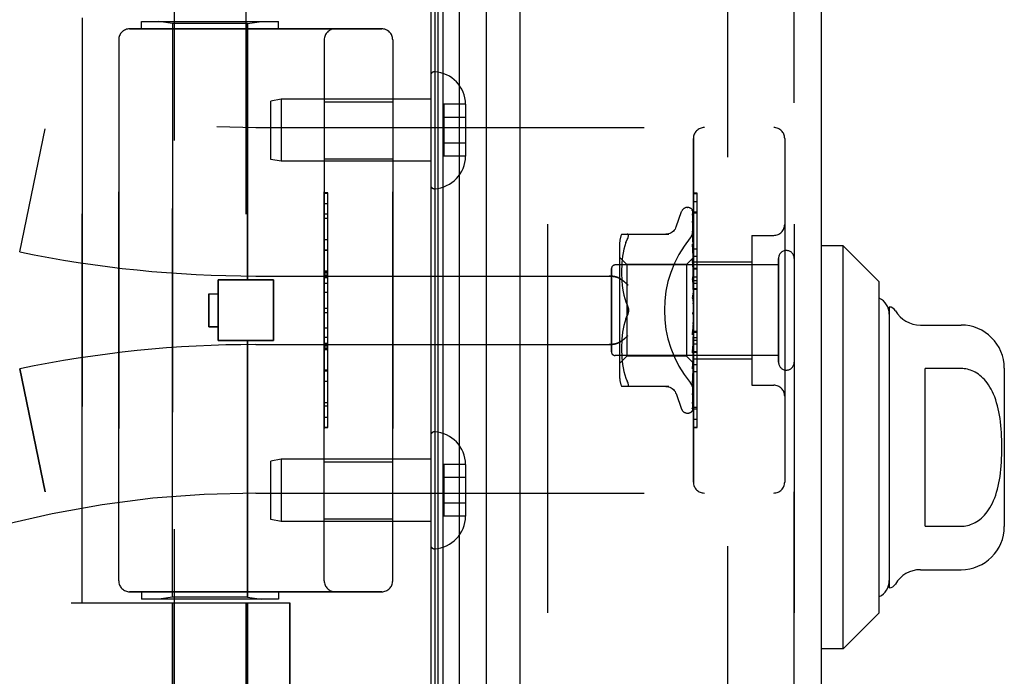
# Model space of a CAD drawing. Header units: inches. Extents: x 0 to 193, y 0 to 125.
# Tile 123 of 256: x 14.91 to 17.6, y 85.29 to 87.09. Entities that reach past the tile are written whole.
import ezdxf

# ---------------------------------------------------------------- set-up
doc = ezdxf.new("R2010")
doc.units = ezdxf.units.IN
doc.header["$LTSCALE"] = 10.635988
doc.header["$MEASUREMENT"] = 0
doc.linetypes.add('HIDDEN', pattern=[0.2, 0.1, -0.1])
doc.layers.get('0').update_dxf_attribs({"linetype": 'CONTINUOUS'})
for name, color, linetype in [('DEFAULT_2', 8, 'HIDDEN'), ('LEFTHAND_DOOR_ASSEMBLY', 7, 'CONTINUOUS'), ('RIGHTHAND_DOOR_ASSEMBLY', 7, 'CONTINUOUS')]:
    doc.layers.add(name, color=color, linetype=linetype)

msp = doc.modelspace()

# ---------------------------------------------------------------- linework, layer by layer
at = {"color": 3, "linetype": 'Continuous'}
msp.add_line((16.0301, 91.0617), (16.0301, 31.2697), dxfattribs=at)
at = {"layer": 'DEFAULT_2', "color": 8, "linetype": 'HIDDEN'}
msp.add_line((16.8427, 89.9001), (16.8427, 32.4312), dxfattribs=at)
at = {"layer": 'LEFTHAND_DOOR_ASSEMBLY', "color": 7, "linetype": 'Continuous'}
for p, q in [((16.0645, 31.5092), (16.0645, 90.8221)), ((16.1079, 90.831), (16.1079, 31.5003)), ((16.042, 31.5184), (16.042, 90.813)), ((16.0508, 31.516), (16.0508, 90.8153)), ((16.183, 31.5287), (16.183, 90.8026)), ((17.1592, 86.4668), (17.1001, 86.4668)), ((17.1592, 85.3645), (17.1592, 86.4668)), ((17.2576, 86.3684), (17.1592, 86.4668)), ((17.2576, 85.4629), (17.2576, 86.3684)), ((17.2852, 86.2995), (17.2852, 85.5318)), ((17.3704, 86.2503), (17.482, 86.2503)), ((17.6001, 86.1322), (17.6001, 85.6991)), ((17.3836, 85.7), (17.3836, 86.1313)), ((17.482, 86.1313), (17.3836, 86.1313)), ((17.3836, 85.7), (17.482, 85.7)), ((17.3704, 85.581), (17.482, 85.581)), ((17.2576, 85.4629), (17.1592, 85.3645)), ((17.1592, 85.3645), (17.1001, 85.3645))]:
    msp.add_line(p, q, dxfattribs=at)
at = {"layer": 'LEFTHAND_DOOR_ASSEMBLY', "color": 3, "linetype": 'Continuous'}
for p, q in [((16.2751, 31.5507), (16.2751, 90.7807)), ((17.1001, 31.5507), (17.1001, 90.7807))]:
    msp.add_line(p, q, dxfattribs=at)
at = {"layer": 'LEFTHAND_DOOR_ASSEMBLY', "color": 8, "linetype": 'HIDDEN'}
for p, q in [((16.3501, 90.7807), (16.3501, 31.5507)), ((17.0251, 31.5507), (17.0251, 90.7807)), ((15.3281, 87.8187), (15.3281, 84.9707)), ((15.5241, 87.6172), (15.5241, 84.9707)), ((15.0761, 85.4907), (15.0761, 87.0907)), ((15.2386, 87.0607), (15.2386, 87.0807)), ((15.2386, 87.0807), (15.6136, 87.0807)), ((15.3231, 87.0754), (15.2856, 87.0807)), ((15.3231, 85.5059), (15.3231, 87.0754)), ((15.5291, 87.0754), (15.3231, 87.0754)), ((15.5291, 87.0754), (15.5666, 87.0807)), ((15.5291, 86.3737), (15.5291, 87.0754)), ((15.6136, 87.0607), (15.6136, 87.0807)), ((15.2061, 87.0607), (15.8961, 87.0607)), ((15.1761, 87.0307), (15.1761, 85.5507)), ((15.7386, 85.5507), (15.7386, 87.0307)), ((15.9261, 87.0307), (15.9261, 85.5507)), ((16.0301, 86.933), (16.0301, 86.6333)), ((15.621, 86.8682), (15.5926, 86.8632)), ((15.5926, 86.7032), (15.5926, 86.8632)), ((15.621, 86.8682), (15.621, 86.6982)), ((16.0301, 86.8682), (15.621, 86.8682)), ((15.7386, 86.8612), (15.9261, 86.8612)), ((16.0656, 86.8542), (16.0656, 86.7121)), ((16.1256, 86.8542), (16.0656, 86.8542)), ((16.1256, 86.8542), (16.1256, 86.8531)), ((16.1256, 86.8531), (16.1256, 86.7132)), ((16.1256, 86.8182), (16.0656, 86.8182)), ((14.9051, 86.4507), (14.9749, 86.7873)), ((15.5511, 86.7907), (16.9691, 86.7907)), ((16.7491, 85.8207), (16.7491, 86.7607)), ((16.9991, 86.7607), (16.9991, 85.8207)), ((16.1256, 86.7482), (16.0656, 86.7482)), ((15.621, 86.6982), (15.5926, 86.7032)), ((16.0301, 86.6982), (15.621, 86.6982)), ((15.7386, 86.7052), (15.9261, 86.7052)), ((16.1256, 86.7121), (16.0656, 86.7121)), ((16.1256, 86.7132), (16.1256, 86.7121)), ((15.7486, 86.6116), (15.7386, 86.6116)), ((15.7386, 86.6114), (15.7486, 86.6114)), ((15.7486, 85.9697), (15.7486, 86.6116)), ((16.7326, 86.5719), (16.7335, 86.5719)), ((16.7491, 86.5884), (16.7591, 86.5884)), ((16.7591, 86.1777), (16.7591, 86.5884)), ((15.7486, 86.5533), (15.7386, 86.5533)), ((15.7386, 86.5431), (15.7486, 86.5431)), ((16.7016, 86.5186), (16.717, 86.5609)), ((16.7465, 86.5623), (16.7483, 86.4334)), ((16.7465, 86.5531), (16.7483, 86.4284)), ((16.7465, 86.5513), (16.7483, 86.4282)), ((16.7491, 86.56), (16.7591, 86.56)), ((16.7464, 86.5348), (16.7465, 86.5343)), ((16.7465, 86.5343), (16.7483, 86.4183)), ((16.7465, 86.5315), (16.7483, 86.418)), ((15.7386, 86.4843), (15.7486, 86.4843)), ((16.5526, 86.499), (16.6818, 86.499)), ((16.5644, 86.4759), (16.568, 86.4844)), ((16.7465, 86.5069), (16.7465, 86.5068)), ((16.7473, 86.5008), (16.7465, 86.5069)), ((16.7465, 86.5068), (16.7483, 86.4035)), ((16.7465, 86.5027), (16.7465, 86.503)), ((16.7465, 86.5029), (16.7483, 86.4032)), ((16.9091, 86.4957), (16.9091, 86.0857)), ((16.9091, 86.4957), (16.9691, 86.4957)), ((16.5471, 86.4702), (16.5471, 86.1111)), ((16.5589, 86.4578), (16.5569, 86.4482)), ((16.5614, 86.4671), (16.5589, 86.4577)), ((16.5644, 86.476), (16.5614, 86.4671)), ((16.7465, 86.4713), (16.7465, 86.4714)), ((16.7465, 86.4714), (16.7483, 86.3847)), ((16.7477, 86.46), (16.7465, 86.4713)), ((16.7465, 86.4667), (16.7483, 86.3843)), ((16.7485, 86.452), (16.7477, 86.46)), ((15.7486, 86.454), (15.7386, 86.454)), ((16.5671, 86.4159), (16.5471, 86.4359)), ((16.5542, 86.4293), (16.5535, 86.4203)), ((16.5554, 86.4387), (16.5542, 86.4293)), ((16.5569, 86.4482), (16.5553, 86.4386)), ((16.7491, 86.4349), (16.7301, 86.4159)), ((16.7465, 86.4293), (16.7465, 86.4295)), ((16.7465, 86.4295), (16.7483, 86.3625)), ((16.7481, 86.4123), (16.7465, 86.4293)), ((16.7483, 86.4334), (16.7484, 86.4335)), ((16.7483, 86.4335), (16.7484, 86.4335)), ((16.7483, 86.4282), (16.7484, 86.4284)), ((16.7483, 86.4284), (16.7484, 86.4283)), ((16.7491, 86.4314), (16.7484, 86.4284)), ((16.7491, 86.4457), (16.7485, 86.452)), ((16.7491, 86.4387), (16.7591, 86.4387)), ((16.9821, 86.1487), (16.9821, 86.4327)), ((16.5251, 86.1767), (16.5251, 86.4047)), ((16.9821, 86.4147), (16.5351, 86.4147)), ((16.5527, 86.4034), (16.5526, 86.395)), ((16.553, 86.4118), (16.5527, 86.4033)), ((16.5535, 86.4204), (16.553, 86.4117)), ((16.5671, 86.4159), (16.5671, 86.2907)), ((16.7301, 86.4159), (16.5671, 86.4159)), ((16.7301, 86.4159), (16.7301, 86.1654)), ((16.7465, 86.4241), (16.7483, 86.362)), ((16.7491, 86.4012), (16.7481, 86.4123)), ((16.7483, 86.418), (16.7484, 86.4183)), ((16.7483, 86.4183), (16.7484, 86.4181)), ((16.7483, 86.4032), (16.7484, 86.4036)), ((16.7483, 86.4035), (16.7484, 86.4033)), ((16.7491, 86.4228), (16.7484, 86.4183)), ((16.7491, 86.4144), (16.7484, 86.4181)), ((16.7491, 86.4095), (16.7484, 86.4036)), ((16.7491, 86.3982), (16.7484, 86.4033)), ((16.7491, 86.4237), (16.9091, 86.4237)), ((15.5511, 86.3844), (16.5187, 86.3844)), ((15.7486, 86.3974), (15.7386, 86.3974)), ((15.7486, 86.3973), (15.7386, 86.3973)), ((15.7386, 86.397), (15.7486, 86.397)), ((16.5526, 86.3952), (16.5527, 86.3866)), ((16.5527, 86.3868), (16.553, 86.378)), ((16.553, 86.3782), (16.5535, 86.3691)), ((16.7465, 86.3823), (16.7465, 86.3825)), ((16.7465, 86.3825), (16.7483, 86.3376)), ((16.7465, 86.3823), (16.7491, 86.3527)), ((16.7465, 86.3765), (16.7483, 86.3371)), ((16.7483, 86.3843), (16.7484, 86.3848)), ((16.7483, 86.3847), (16.7484, 86.3844)), ((16.7491, 86.3918), (16.7484, 86.3848)), ((16.7491, 86.378), (16.7484, 86.3844)), ((16.7491, 86.3826), (16.7591, 86.3826)), ((15.4481, 86.2077), (15.4481, 86.3737)), ((15.4481, 86.3737), (15.6001, 86.3737)), ((15.6001, 86.2077), (15.6001, 86.3737)), ((16.5535, 86.3693), (16.5543, 86.36)), ((16.5543, 86.3602), (16.5554, 86.3507)), ((16.5554, 86.3508), (16.5569, 86.3413)), ((16.7483, 86.3624), (16.7484, 86.3626)), ((16.7483, 86.3625), (16.7484, 86.3622)), ((16.7483, 86.362), (16.7483, 86.3624)), ((16.7491, 86.3706), (16.7484, 86.3626)), ((16.7491, 86.3547), (16.7484, 86.3622)), ((16.7491, 86.3725), (16.7591, 86.3725)), ((16.7491, 86.3653), (16.7591, 86.3653)), ((16.7491, 86.3503), (16.7591, 86.3503)), ((15.4231, 86.3357), (15.4231, 86.2457)), ((15.4231, 86.3357), (15.4481, 86.3357)), ((15.7486, 86.3391), (15.7386, 86.3391)), ((16.5569, 86.3414), (16.5589, 86.3319)), ((16.5588, 86.332), (16.5613, 86.3227)), ((16.5613, 86.3227), (16.5644, 86.3138)), ((16.7465, 86.332), (16.7491, 86.3021)), ((16.7465, 86.3255), (16.7475, 86.3175)), ((16.7483, 86.3371), (16.7484, 86.3378)), ((16.7483, 86.3376), (16.7484, 86.3373)), ((16.7491, 86.3464), (16.7484, 86.3378)), ((16.7491, 86.3291), (16.7484, 86.3373)), ((15.7386, 86.2969), (15.7486, 86.2969)), ((16.5644, 86.3138), (16.568, 86.3052)), ((16.7491, 86.3202), (16.7484, 86.3113)), ((16.5644, 86.2675), (16.568, 86.2761)), ((16.5671, 86.2907), (16.5671, 86.1654)), ((16.7481, 86.2851), (16.7482, 86.2851)), ((16.7482, 86.2852), (16.7483, 86.2852)), ((16.7483, 86.2853), (16.7485, 86.2854)), ((16.7483, 86.2852), (16.7483, 86.2853)), ((16.7491, 86.2929), (16.7484, 86.2841)), ((16.7491, 86.2747), (16.7484, 86.2836)), ((16.7491, 86.2871), (16.7489, 86.2867)), ((15.4231, 86.2457), (15.4481, 86.2457)), ((16.5569, 86.24), (16.5554, 86.2305)), ((16.5589, 86.2494), (16.5569, 86.2399)), ((16.5613, 86.2586), (16.5588, 86.2493)), ((16.7484, 86.2575), (16.7465, 86.2299)), ((16.7484, 86.2569), (16.7465, 86.2237)), ((16.7465, 86.2239), (16.7491, 86.2537)), ((16.7491, 86.2656), (16.7484, 86.2571)), ((16.7484, 86.2575), (16.7484, 86.2566)), ((16.7484, 86.2569), (16.7484, 86.2571)), ((16.7491, 86.2478), (16.7484, 86.2566)), ((15.7386, 86.2168), (15.7486, 86.2168)), ((16.5543, 86.2213), (16.5535, 86.212)), ((16.5554, 86.2306), (16.5543, 86.2211)), ((16.7483, 86.2315), (16.7465, 86.1805)), ((16.7483, 86.231), (16.7465, 86.1747)), ((16.7465, 86.2237), (16.7465, 86.2239)), ((16.7483, 86.2315), (16.7484, 86.2308)), ((16.7483, 86.231), (16.7484, 86.2313)), ((16.7491, 86.2392), (16.7484, 86.2313)), ((16.7491, 86.2225), (16.7484, 86.2308)), ((16.7491, 86.2146), (16.7484, 86.2076)), ((16.7491, 86.234), (16.7591, 86.234)), ((15.4481, 86.2077), (15.6001, 86.2077)), ((15.5291, 85.5059), (15.5291, 86.2077)), ((15.5511, 86.1969), (16.5187, 86.1969)), ((15.7386, 86.2012), (15.7486, 86.2012)), ((15.7386, 86.1936), (15.7486, 86.1936)), ((15.7386, 86.1882), (15.7486, 86.1882)), ((16.5527, 86.1947), (16.5526, 86.1861)), ((16.5526, 86.1863), (16.5527, 86.1779)), ((16.553, 86.2033), (16.5527, 86.1945)), ((16.5535, 86.2122), (16.553, 86.2031)), ((16.7483, 86.2078), (16.7465, 86.1352)), ((16.7483, 86.2073), (16.7465, 86.1301)), ((16.7483, 86.1871), (16.7465, 86.0956)), ((16.7483, 86.1867), (16.7465, 86.0913)), ((16.7473, 86.1833), (16.7491, 86.2039)), ((16.7483, 86.2078), (16.7484, 86.2072)), ((16.7483, 86.2073), (16.7484, 86.2076)), ((16.7483, 86.1871), (16.7484, 86.1866)), ((16.7483, 86.1867), (16.7484, 86.187)), ((16.7491, 86.1997), (16.7484, 86.2072)), ((16.7491, 86.1928), (16.7484, 86.187)), ((16.7491, 86.1801), (16.7484, 86.1866)), ((15.7386, 86.1834), (15.7486, 86.1834)), ((16.9821, 86.1667), (16.5351, 86.1667)), ((16.5671, 86.1654), (16.5471, 86.1454)), ((16.5527, 86.178), (16.553, 86.1695)), ((16.553, 86.1696), (16.5535, 86.1609)), ((16.5535, 86.161), (16.5542, 86.152)), ((16.7301, 86.1654), (16.5671, 86.1654)), ((16.7484, 86.1472), (16.7301, 86.1654)), ((16.7465, 86.175), (16.7473, 86.1833)), ((16.7465, 86.1747), (16.7465, 86.175)), ((16.7483, 86.1701), (16.7465, 86.0631)), ((16.7483, 86.1698), (16.7465, 86.0597)), ((16.7483, 86.1698), (16.7484, 86.1701)), ((16.7483, 86.1701), (16.7484, 86.1698)), ((16.7491, 86.1745), (16.7484, 86.1701)), ((16.7491, 86.1646), (16.7484, 86.1698)), ((16.7491, 86.1604), (16.7484, 86.1575)), ((16.7491, 86.1777), (16.7591, 86.1777)), ((16.7591, 86.1773), (16.7491, 86.1773)), ((16.7491, 86.1757), (16.7591, 86.1757)), ((16.7591, 85.97), (16.7591, 86.1773)), ((16.5542, 86.152), (16.5554, 86.1426)), ((16.5553, 86.1427), (16.5569, 86.1331)), ((16.5569, 86.1331), (16.5589, 86.1235)), ((16.7483, 86.1576), (16.7465, 86.0388)), ((16.7483, 86.1574), (16.7465, 86.0365)), ((16.7483, 86.1498), (16.7465, 86.0224)), ((16.7481, 86.1465), (16.7491, 86.1573)), ((16.7483, 86.1576), (16.7484, 86.1573)), ((16.7483, 86.1574), (16.7484, 86.1575)), ((16.7483, 86.1497), (16.7484, 86.1498)), ((16.7483, 86.1498), (16.7484, 86.1497)), ((16.7491, 86.1464), (16.7483, 86.1472)), ((16.7483, 86.1472), (16.7484, 86.1472)), ((16.7491, 86.1536), (16.7484, 86.1573)), ((16.7491, 86.1577), (16.9091, 86.1577)), ((14.9051, 86.1306), (14.9749, 85.794)), ((15.7386, 86.125), (15.7486, 86.125)), ((16.5589, 86.1236), (16.5614, 86.1142)), ((16.5614, 86.1142), (16.5644, 86.1053)), ((16.5644, 86.1054), (16.568, 86.0969)), ((16.7465, 86.1301), (16.7465, 86.1303)), ((16.7477, 86.1018), (16.7485, 86.1094)), ((16.7485, 86.1094), (16.7491, 86.1154)), ((16.7591, 86.1222), (16.7491, 86.1222)), ((16.6818, 86.0823), (16.5526, 86.0823)), ((16.5693, 86.0825), (16.568, 86.0823)), ((16.7465, 86.0913), (16.7465, 86.0913)), ((16.9091, 86.0857), (16.9691, 86.0857)), ((16.7016, 86.0627), (16.717, 86.0204)), ((16.7465, 86.0594), (16.7472, 86.0649)), ((16.7465, 86.0631), (16.7465, 86.0629)), ((16.7465, 86.0597), (16.7465, 86.0596)), ((16.7465, 86.0596), (16.7465, 86.0594)), ((16.7465, 86.0365), (16.7464, 86.0357)), ((16.7491, 86.0253), (16.7591, 86.0253)), ((15.7386, 85.9987), (15.7486, 85.9987)), ((16.7326, 86.0094), (16.7335, 86.0094)), ((16.7448, 86.0139), (16.7449, 86.014)), ((16.7491, 85.9709), (16.7591, 85.9709)), ((15.7386, 85.9697), (15.7486, 85.9697)), ((16.0301, 85.948), (16.0301, 85.6483)), ((16.7491, 85.97), (16.7591, 85.97)), ((15.621, 85.8832), (15.5926, 85.8782)), ((15.5926, 85.7182), (15.5926, 85.8782)), ((15.621, 85.8832), (15.621, 85.7132)), ((16.0301, 85.8832), (15.621, 85.8832)), ((15.7386, 85.8762), (15.9261, 85.8762)), ((16.0656, 85.8692), (16.0656, 85.7271)), ((16.1256, 85.8692), (16.0656, 85.8692)), ((16.1256, 85.8692), (16.1256, 85.8681)), ((16.1256, 85.8681), (16.1256, 85.7282)), ((16.1256, 85.8332), (16.0656, 85.8332)), ((15.5511, 85.7907), (16.9691, 85.7907)), ((16.1256, 85.7632), (16.0656, 85.7632)), ((16.1256, 85.7282), (16.1256, 85.7271)), ((15.621, 85.7132), (15.5926, 85.7182)), ((16.0301, 85.7132), (15.621, 85.7132)), ((15.7386, 85.7202), (15.9261, 85.7202)), ((16.1256, 85.7271), (16.0656, 85.7271)), ((15.8961, 85.5207), (15.2061, 85.5207)), ((15.2386, 85.5207), (15.2386, 85.5007)), ((15.6136, 85.5207), (15.6136, 85.5007)), ((15.0461, 85.4907), (15.6449, 85.4907)), ((15.6136, 85.5007), (15.2386, 85.5007)), ((15.3231, 85.5059), (15.2856, 85.5007)), ((15.5291, 85.5059), (15.3231, 85.5059)), ((15.3231, 85.4907), (15.3231, 84.9447)), ((15.5291, 85.5059), (15.5666, 85.5007)), ((15.5291, 85.4907), (15.5291, 84.9447)), ((15.6449, 85.4907), (15.6449, 84.9694))]:
    msp.add_line(p, q, dxfattribs=at)
for points in [[(16.7457, 86.5645), (16.7457, 86.5645), (16.7457, 86.5646), (16.7457, 86.5646), (16.7458, 86.5644), (16.7459, 86.5641), (16.7461, 86.5638), (16.7463, 86.5633), (16.7464, 86.5627), (16.7465, 86.5621), (16.7465, 86.5617)], [(16.7491, 86.5584), (16.749, 86.5586), (16.7488, 86.5593), (16.7485, 86.56), (16.7482, 86.5606), (16.7479, 86.5612), (16.7476, 86.5617), (16.7473, 86.5622), (16.747, 86.5627), (16.7467, 86.5631), (16.7464, 86.5635), (16.7462, 86.5639), (16.7457, 86.5645)], [(16.7491, 86.5552), (16.7487, 86.5568), (16.7483, 86.5585), (16.7478, 86.56), (16.7474, 86.5615), (16.7468, 86.5628), (16.7462, 86.5641), (16.7458, 86.565)], [(16.7458, 86.565), (16.746, 86.5647), (16.7462, 86.5642), (16.7463, 86.5636), (16.7464, 86.5629), (16.7465, 86.5623)], [(16.7464, 86.5525), (16.7463, 86.5525), (16.7463, 86.5527), (16.7462, 86.5527), (16.7463, 86.5526), (16.7463, 86.5524), (16.7464, 86.552), (16.7465, 86.5515), (16.7465, 86.5513)], [(16.7491, 86.5403), (16.7488, 86.542), (16.7485, 86.5443), (16.748, 86.5465), (16.7476, 86.5487), (16.7471, 86.5508), (16.7467, 86.5528), (16.7463, 86.5542)], [(16.7463, 86.5542), (16.7464, 86.554), (16.7465, 86.5535), (16.7465, 86.5531)], [(16.7466, 86.552), (16.7464, 86.5523), (16.7464, 86.5525)], [(16.7491, 86.5467), (16.749, 86.547), (16.7488, 86.5476), (16.7485, 86.5483), (16.7482, 86.5489), (16.7479, 86.5495), (16.7477, 86.5501), (16.7474, 86.5506), (16.7471, 86.5511), (16.7466, 86.552)], [(16.7491, 86.5609), (16.7488, 86.5618), (16.7484, 86.5627), (16.7483, 86.5628)], [(16.7014, 86.5182), (16.7006, 86.5163), (16.6989, 86.513), (16.6968, 86.51), (16.6943, 86.5072), (16.6914, 86.5048), (16.6883, 86.5027), (16.6849, 86.5011), (16.6813, 86.4999), (16.6777, 86.4992), (16.674, 86.499)], [(16.7403, 86.4886), (16.7408, 86.4892), (16.7413, 86.4898), (16.7417, 86.4904), (16.7422, 86.4911), (16.7426, 86.4917), (16.7431, 86.4924), (16.7435, 86.493), (16.7439, 86.4937), (16.7443, 86.4944), (16.7447, 86.4952), (16.7451, 86.4959), (16.7454, 86.4966), (16.7458, 86.4974), (16.7461, 86.4981), (16.7464, 86.4989), (16.7467, 86.4996), (16.747, 86.5004), (16.7473, 86.5012), (16.7475, 86.502), (16.7478, 86.5028), (16.748, 86.5035), (16.7482, 86.5043), (16.7484, 86.5051), (16.7485, 86.5059), (16.7487, 86.5067), (16.7488, 86.5075), (16.7489, 86.5082), (16.749, 86.509), (16.749, 86.5098), (16.7491, 86.5105), (16.7491, 86.5113), (16.7491, 86.512)], [(16.7491, 86.5165), (16.7489, 86.5184), (16.7485, 86.5213), (16.7481, 86.5243), (16.7477, 86.5271), (16.7472, 86.53), (16.7468, 86.5328), (16.7464, 86.5348)], [(16.7465, 86.5318), (16.7465, 86.5319), (16.7464, 86.532), (16.7464, 86.5319), (16.7465, 86.5317), (16.7465, 86.5315)], [(16.7471, 86.5305), (16.7468, 86.531), (16.7466, 86.5314), (16.7465, 86.5317), (16.7465, 86.5318)], [(16.7491, 86.5258), (16.7489, 86.5263), (16.7486, 86.5272), (16.7483, 86.5279), (16.748, 86.5287), (16.7476, 86.5293), (16.7471, 86.5305)], [(16.568, 86.4844), (16.5693, 86.4872), (16.5703, 86.4896), (16.571, 86.4917), (16.5713, 86.4935), (16.5715, 86.4951), (16.5713, 86.4964), (16.571, 86.4975), (16.5703, 86.4983), (16.5693, 86.4988), (16.568, 86.499)], [(16.7491, 86.4965), (16.7489, 86.4972), (16.7485, 86.498), (16.7482, 86.4989), (16.7478, 86.4996), (16.7475, 86.5003), (16.7472, 86.501), (16.7469, 86.5016), (16.7467, 86.5021), (16.7466, 86.5026), (16.7465, 86.5027)], [(16.7491, 86.4846), (16.7489, 86.4867), (16.7485, 86.4902), (16.7481, 86.4937), (16.7473, 86.5008)], [(16.7476, 86.4633), (16.7473, 86.464), (16.7471, 86.4646), (16.7468, 86.4652), (16.7467, 86.4657), (16.7466, 86.4662), (16.7465, 86.4665), (16.7465, 86.4667)], [(16.7491, 86.4598), (16.749, 86.4603), (16.7486, 86.4611), (16.7483, 86.4618), (16.7476, 86.4633)], [(16.7491, 86.4345), (16.7489, 86.4342), (16.7486, 86.434), (16.7485, 86.4337), (16.7484, 86.4336), (16.7483, 86.4335), (16.7483, 86.4335)], [(16.7491, 86.4339), (16.7489, 86.4337), (16.7486, 86.4335), (16.7485, 86.4334), (16.7484, 86.4334), (16.7483, 86.4334), (16.7483, 86.4334)], [(16.7491, 86.43), (16.7489, 86.4296), (16.7486, 86.4292), (16.7485, 86.4289), (16.7484, 86.4286), (16.7483, 86.4284), (16.7483, 86.4284)], [(16.7491, 86.4348), (16.7489, 86.4345), (16.7487, 86.4342), (16.7486, 86.4339), (16.7484, 86.4335)], [(16.7491, 86.4331), (16.7489, 86.4332), (16.7487, 86.4333), (16.7486, 86.4334), (16.7484, 86.4335)], [(16.7484, 86.4187), (16.7477, 86.4202), (16.7474, 86.4209), (16.7471, 86.4216), (16.7468, 86.4223), (16.7467, 86.4229), (16.7465, 86.4235), (16.7465, 86.4239), (16.7465, 86.4241)], [(16.7491, 86.4281), (16.7489, 86.428), (16.7486, 86.428), (16.7485, 86.428), (16.7484, 86.4281), (16.7483, 86.4282)], [(16.7491, 86.4204), (16.7489, 86.4199), (16.7486, 86.4194), (16.7485, 86.419), (16.7484, 86.4186), (16.7483, 86.4183), (16.7483, 86.4183)], [(16.7491, 86.4173), (16.7489, 86.4173), (16.7486, 86.4174), (16.7485, 86.4176), (16.7484, 86.4178), (16.7483, 86.418)], [(16.7491, 86.4061), (16.7489, 86.4055), (16.7486, 86.405), (16.7485, 86.4045), (16.7484, 86.404), (16.7483, 86.4036), (16.7483, 86.4035)], [(16.7491, 86.4019), (16.7489, 86.4021), (16.7486, 86.4023), (16.7485, 86.4025), (16.7484, 86.4029), (16.7483, 86.4032)], [(16.7491, 86.4262), (16.7489, 86.4268), (16.7487, 86.4273), (16.7486, 86.4278), (16.7484, 86.4283)], [(16.7491, 86.4171), (16.7488, 86.418), (16.7484, 86.4187)], [(16.5187, 86.3844), (16.52, 86.3844), (16.5213, 86.3844), (16.5225, 86.3843), (16.5238, 86.3842), (16.525, 86.3841), (16.5263, 86.384), (16.5275, 86.3839), (16.5287, 86.3837), (16.5299, 86.3835), (16.531, 86.3834), (16.5322, 86.3831), (16.5333, 86.3829), (16.5344, 86.3827), (16.5354, 86.3824), (16.5364, 86.3822), (16.5374, 86.3819), (16.5384, 86.3816), (16.5394, 86.3813), (16.5403, 86.381), (16.5412, 86.3806), (16.5421, 86.3803), (16.5429, 86.38), (16.5437, 86.3796), (16.5445, 86.3793), (16.5453, 86.3789), (16.546, 86.3785), (16.5467, 86.3782), (16.5474, 86.3778), (16.5481, 86.3774), (16.5487, 86.377)], [(16.5699, 86.3594), (16.5694, 86.36), (16.5689, 86.3605), (16.5684, 86.3611), (16.5678, 86.3617), (16.5672, 86.3622), (16.5667, 86.3628), (16.5661, 86.3634), (16.5655, 86.3639), (16.5649, 86.3645), (16.5643, 86.3651), (16.5637, 86.3656), (16.5631, 86.3662), (16.5625, 86.3667), (16.5618, 86.3673), (16.5612, 86.3679), (16.5605, 86.3684), (16.5599, 86.3689), (16.5592, 86.3695), (16.5586, 86.37), (16.5579, 86.3705), (16.5572, 86.371), (16.5566, 86.3716), (16.5559, 86.3721), (16.5553, 86.3726), (16.5546, 86.373), (16.5539, 86.3735), (16.5533, 86.374), (16.5526, 86.3744), (16.5519, 86.3749), (16.5513, 86.3753), (16.5506, 86.3758), (16.55, 86.3762), (16.5493, 86.3766), (16.5487, 86.377)], [(16.7491, 86.37), (16.749, 86.3702), (16.7487, 86.3708), (16.7484, 86.3714), (16.7481, 86.372), (16.7478, 86.3726), (16.7475, 86.3732), (16.7472, 86.3739), (16.7469, 86.3746), (16.7467, 86.3753), (16.7466, 86.376), (16.7465, 86.3766)], [(16.7491, 86.3876), (16.7489, 86.387), (16.7486, 86.3864), (16.7485, 86.3859), (16.7484, 86.3854), (16.7483, 86.3849), (16.7483, 86.3847)], [(16.7491, 86.3826), (16.7489, 86.3828), (16.7486, 86.3831), (16.7485, 86.3835), (16.7484, 86.3839), (16.7483, 86.3843)], [(16.7491, 86.3656), (16.7489, 86.365), (16.7486, 86.3644), (16.7485, 86.3638), (16.7484, 86.3632), (16.7483, 86.3627), (16.7483, 86.3625)], [(16.7491, 86.3599), (16.7489, 86.3602), (16.7487, 86.3606), (16.7485, 86.361), (16.7484, 86.3614), (16.7484, 86.3619), (16.7483, 86.362)], [(16.7491, 86.3202), (16.749, 86.3204), (16.7488, 86.3208), (16.7485, 86.3211), (16.7483, 86.3215), (16.748, 86.3219), (16.7478, 86.3223), (16.7475, 86.3228), (16.7472, 86.3233), (16.747, 86.3239), (16.7467, 86.3245), (16.7466, 86.3252), (16.7465, 86.3256)], [(16.7491, 86.341), (16.7489, 86.3404), (16.7486, 86.3397), (16.7485, 86.3391), (16.7484, 86.3385), (16.7483, 86.3379), (16.7483, 86.3376)], [(16.7491, 86.3347), (16.7489, 86.3351), (16.7486, 86.3356), (16.7485, 86.3361), (16.7484, 86.3367), (16.7483, 86.3371)], [(16.5715, 86.2907), (16.5714, 86.293), (16.5711, 86.2955), (16.5706, 86.298), (16.5699, 86.3004), (16.5691, 86.3029), (16.568, 86.3052)], [(16.568, 86.3052), (16.5686, 86.304), (16.5692, 86.3027), (16.5697, 86.3013), (16.5701, 86.2998)], [(16.5705, 86.2983), (16.5709, 86.2968), (16.5711, 86.2952), (16.5713, 86.2937), (16.5714, 86.2921), (16.5715, 86.2907)], [(16.7475, 86.3175), (16.7481, 86.3123), (16.7484, 86.3101)], [(16.7491, 86.3145), (16.7489, 86.3139), (16.7486, 86.3133), (16.7485, 86.3127), (16.7484, 86.312), (16.7483, 86.3114), (16.7484, 86.3108)], [(16.7484, 86.3101), (16.7483, 86.3107), (16.7484, 86.3113)], [(16.7491, 86.3079), (16.7489, 86.3084), (16.7486, 86.3089), (16.7485, 86.3095), (16.7484, 86.3101)], [(16.568, 86.2761), (16.5644, 86.2675), (16.5613, 86.2586)], [(16.568, 86.2761), (16.5691, 86.2784), (16.5699, 86.2809), (16.5706, 86.2834), (16.5711, 86.2858), (16.5714, 86.2883), (16.5715, 86.2907)], [(16.57, 86.2811), (16.5694, 86.2793), (16.5688, 86.2777), (16.568, 86.2761)], [(16.5715, 86.2907), (16.5714, 86.2887), (16.5712, 86.2868), (16.5709, 86.2849), (16.5705, 86.283)], [(16.7476, 86.2844), (16.7474, 86.284), (16.7472, 86.2836), (16.7469, 86.2832), (16.7468, 86.2826), (16.7466, 86.2821), (16.7465, 86.2815), (16.7465, 86.2809), (16.7465, 86.2803)], [(16.7489, 86.2867), (16.7487, 86.2863), (16.7485, 86.2859), (16.7483, 86.2855), (16.748, 86.2851), (16.7478, 86.2847), (16.7476, 86.2844)], [(16.7484, 86.2853), (16.7483, 86.2853), (16.7483, 86.2852), (16.7481, 86.2851), (16.748, 86.2849), (16.7478, 86.2847), (16.7476, 86.2844)], [(16.7476, 86.2844), (16.7476, 86.2844), (16.7477, 86.2846), (16.7478, 86.2847), (16.7479, 86.2848)], [(16.7479, 86.2848), (16.748, 86.2849), (16.7481, 86.285)], [(16.7489, 86.2867), (16.7489, 86.2866), (16.7486, 86.286), (16.7485, 86.2854), (16.7484, 86.2848), (16.7483, 86.2842), (16.7484, 86.2836)], [(16.7491, 86.2805), (16.7489, 86.281), (16.7486, 86.2816), (16.7485, 86.2822), (16.7484, 86.2829), (16.7483, 86.2835), (16.7484, 86.2841)], [(16.7485, 86.2854), (16.7485, 86.2855), (16.7486, 86.2856), (16.7487, 86.2857), (16.7488, 86.2858), (16.7489, 86.286), (16.749, 86.2862), (16.7491, 86.2863)], [(16.7491, 86.2534), (16.7489, 86.254), (16.7486, 86.2546), (16.7485, 86.2553), (16.7484, 86.2559), (16.7483, 86.2565), (16.7484, 86.2569)], [(16.7491, 86.2599), (16.7489, 86.2594), (16.7486, 86.2589), (16.7485, 86.2583), (16.7484, 86.2578), (16.7484, 86.2575)], [(16.5487, 86.2043), (16.5493, 86.2047), (16.55, 86.2051), (16.5506, 86.2055), (16.5513, 86.206), (16.5519, 86.2064), (16.5526, 86.2069), (16.5533, 86.2073), (16.5539, 86.2078), (16.5546, 86.2083), (16.5553, 86.2087), (16.5559, 86.2092), (16.5566, 86.2097), (16.5572, 86.2103), (16.5579, 86.2108), (16.5586, 86.2113), (16.5592, 86.2118), (16.5599, 86.2124), (16.5605, 86.2129), (16.5612, 86.2135), (16.5618, 86.214), (16.5625, 86.2146), (16.5631, 86.2151), (16.5637, 86.2157), (16.5643, 86.2162), (16.5649, 86.2168), (16.5655, 86.2174), (16.5661, 86.2179), (16.5667, 86.2185), (16.5672, 86.2191), (16.5678, 86.2196), (16.5684, 86.2202), (16.5689, 86.2208), (16.5694, 86.2213), (16.5699, 86.2219)], [(16.7465, 86.2298), (16.7465, 86.23), (16.7466, 86.2306), (16.7468, 86.2313), (16.747, 86.2319), (16.7472, 86.2326), (16.7475, 86.2332), (16.7478, 86.2337), (16.7481, 86.2342), (16.7487, 86.2352)], [(16.7491, 86.2338), (16.7489, 86.2334), (16.7486, 86.2329), (16.7485, 86.2324), (16.7484, 86.2319), (16.7483, 86.2315)], [(16.7491, 86.2277), (16.7489, 86.2283), (16.7486, 86.2289), (16.7485, 86.2296), (16.7484, 86.2302), (16.7483, 86.2307), (16.7483, 86.231)], [(16.7487, 86.2352), (16.749, 86.2357), (16.7491, 86.236)], [(16.5487, 86.2043), (16.5481, 86.2039), (16.5474, 86.2035), (16.5467, 86.2031), (16.546, 86.2028), (16.5453, 86.2024), (16.5445, 86.202), (16.5437, 86.2017), (16.5429, 86.2013), (16.5421, 86.201), (16.5412, 86.2007), (16.5403, 86.2003), (16.5394, 86.2), (16.5384, 86.1997), (16.5374, 86.1994), (16.5364, 86.1991), (16.5354, 86.1989), (16.5344, 86.1986), (16.5333, 86.1984), (16.5322, 86.1982), (16.531, 86.1979), (16.5299, 86.1978), (16.5287, 86.1976), (16.5275, 86.1974), (16.5263, 86.1973), (16.525, 86.1972), (16.5238, 86.1971), (16.5225, 86.197), (16.5213, 86.1969), (16.52, 86.1969), (16.5187, 86.1969)], [(16.7478, 86.1846), (16.7485, 86.186), (16.7488, 86.1866), (16.7491, 86.1873)], [(16.7491, 86.2097), (16.7489, 86.2094), (16.7486, 86.2091), (16.7485, 86.2086), (16.7484, 86.2082), (16.7483, 86.2078)], [(16.7491, 86.2043), (16.7489, 86.2049), (16.7486, 86.2055), (16.7485, 86.2061), (16.7484, 86.2066), (16.7483, 86.2071), (16.7483, 86.2073)], [(16.7491, 86.1886), (16.7489, 86.1884), (16.7486, 86.1881), (16.7485, 86.1878), (16.7484, 86.1875), (16.7483, 86.1871)], [(16.7491, 86.184), (16.7489, 86.1846), (16.7486, 86.1851), (16.7485, 86.1856), (16.7484, 86.1861), (16.7483, 86.1866), (16.7483, 86.1867)], [(16.7465, 86.1805), (16.7465, 86.1806), (16.7466, 86.1811), (16.7467, 86.1818), (16.7469, 86.1825), (16.7472, 86.1832), (16.7475, 86.1839), (16.7478, 86.1846)], [(16.7491, 86.1711), (16.7489, 86.1711), (16.7486, 86.1709), (16.7485, 86.1707), (16.7484, 86.1705), (16.7483, 86.1701)], [(16.7491, 86.1675), (16.7489, 86.1681), (16.7486, 86.1685), (16.7485, 86.169), (16.7484, 86.1694), (16.7483, 86.1698), (16.7483, 86.1698)], [(16.7483, 86.1472), (16.7465, 86.018), (16.7465, 86.0176), (16.7464, 86.0173), (16.7464, 86.0169), (16.7463, 86.0165), (16.7462, 86.0162), (16.746, 86.0158), (16.7459, 86.0155), (16.7457, 86.0152), (16.7456, 86.0149), (16.7454, 86.0147), (16.7452, 86.0144), (16.7451, 86.0142), (16.745, 86.0141), (16.7449, 86.014), (16.7448, 86.0139), (16.7448, 86.0139)], [(16.7465, 86.1303), (16.7468, 86.1335), (16.7481, 86.1465)], [(16.7465, 86.1352), (16.7465, 86.1355), (16.7466, 86.136), (16.7468, 86.1366), (16.747, 86.1373), (16.7473, 86.138), (16.7476, 86.1387)], [(16.7476, 86.1387), (16.7483, 86.1403), (16.7487, 86.1412), (16.7491, 86.142), (16.7491, 86.1422)], [(16.7491, 86.158), (16.7489, 86.158), (16.7486, 86.158), (16.7485, 86.1579), (16.7484, 86.1578), (16.7483, 86.1576)], [(16.7491, 86.1555), (16.7489, 86.156), (16.7486, 86.1564), (16.7485, 86.1568), (16.7484, 86.1571), (16.7483, 86.1573), (16.7483, 86.1574)], [(16.7491, 86.1497), (16.7489, 86.1498), (16.7486, 86.1499), (16.7485, 86.15), (16.7484, 86.1499), (16.7483, 86.1498)], [(16.7491, 86.1484), (16.7489, 86.1488), (16.7486, 86.1491), (16.7485, 86.1494), (16.7484, 86.1496), (16.7483, 86.1497), (16.7483, 86.1497)], [(16.7491, 86.151), (16.7489, 86.1507), (16.7487, 86.1503), (16.7486, 86.1501), (16.7484, 86.1498)], [(16.7491, 86.1476), (16.7489, 86.148), (16.7487, 86.1486), (16.7486, 86.1491), (16.7484, 86.1497)], [(16.7491, 86.1467), (16.7489, 86.1468), (16.7487, 86.1469), (16.7486, 86.147), (16.7484, 86.1472)], [(16.5693, 86.0825), (16.5703, 86.083), (16.571, 86.0838), (16.5713, 86.0849), (16.5715, 86.0862), (16.5713, 86.0878), (16.571, 86.0896), (16.5703, 86.0917), (16.5693, 86.0941), (16.568, 86.0969)], [(16.674, 86.0823), (16.6777, 86.0821), (16.6813, 86.0814), (16.6849, 86.0802), (16.6883, 86.0786), (16.6914, 86.0765), (16.6943, 86.0741), (16.6968, 86.0713), (16.6989, 86.0683), (16.7006, 86.065), (16.7014, 86.0631)], [(16.7491, 86.0693), (16.7491, 86.07), (16.7491, 86.0708), (16.749, 86.0715), (16.749, 86.0723), (16.7489, 86.0731), (16.7488, 86.0738), (16.7487, 86.0746), (16.7485, 86.0754), (16.7484, 86.0762), (16.7482, 86.077), (16.748, 86.0778), (16.7478, 86.0785), (16.7475, 86.0793), (16.7473, 86.0801), (16.747, 86.0809), (16.7467, 86.0817), (16.7464, 86.0824), (16.7461, 86.0832), (16.7458, 86.0839), (16.7454, 86.0847), (16.7451, 86.0854), (16.7447, 86.0862), (16.7443, 86.0869), (16.7439, 86.0876), (16.7435, 86.0883), (16.7431, 86.0889), (16.7426, 86.0896), (16.7422, 86.0902), (16.7417, 86.0909), (16.7413, 86.0915), (16.7408, 86.0921), (16.7403, 86.0927)], [(16.7465, 86.0913), (16.7468, 86.0941), (16.7477, 86.1018)], [(16.7465, 86.0956), (16.7465, 86.0956), (16.7465, 86.0957), (16.7465, 86.0959), (16.7466, 86.0963), (16.7468, 86.0968), (16.747, 86.0973), (16.7473, 86.098), (16.7476, 86.0986), (16.7482, 86.1001)], [(16.7472, 86.0649), (16.7477, 86.0681), (16.7481, 86.0713), (16.7485, 86.0746), (16.7489, 86.0778), (16.7491, 86.0798)], [(16.7482, 86.1001), (16.7486, 86.1009), (16.7489, 86.1018), (16.7491, 86.1023)], [(16.7464, 86.0357), (16.7467, 86.0374), (16.7472, 86.0398), (16.7476, 86.0423), (16.7481, 86.0448), (16.7485, 86.0474), (16.7489, 86.05), (16.7491, 86.0518)], [(16.7465, 86.0629), (16.7465, 86.0629), (16.7465, 86.0631), (16.7467, 86.0634), (16.7469, 86.0639), (16.7471, 86.0644), (16.7474, 86.065), (16.7477, 86.0657), (16.748, 86.0664), (16.7484, 86.0672), (16.7487, 86.068), (16.7491, 86.0689), (16.7491, 86.0691)], [(16.7462, 86.0207), (16.7466, 86.0218), (16.7471, 86.0234), (16.7475, 86.0251), (16.748, 86.0269), (16.7484, 86.0288), (16.7488, 86.0308), (16.7491, 86.0324)], [(16.7464, 86.038), (16.7464, 86.0379), (16.7464, 86.0379), (16.7464, 86.038), (16.7465, 86.0382), (16.7466, 86.0385), (16.7468, 86.0389), (16.7474, 86.0399)], [(16.7465, 86.0388), (16.7465, 86.0384), (16.7464, 86.0381), (16.7464, 86.038)], [(16.7468, 86.0228), (16.7471, 86.0232), (16.7474, 86.0238), (16.7477, 86.0243), (16.748, 86.0249), (16.7483, 86.0256), (16.7486, 86.0262), (16.7489, 86.027), (16.7491, 86.0275)], [(16.7474, 86.0399), (16.7477, 86.0405), (16.748, 86.0412), (16.7483, 86.0418), (16.7486, 86.0425), (16.7489, 86.0432), (16.7491, 86.0439)], [(16.7447, 86.0137), (16.7455, 86.0146), (16.7464, 86.0157), (16.7471, 86.0169), (16.7477, 86.018), (16.7482, 86.0193), (16.7487, 86.0206), (16.7491, 86.0221)], [(16.7449, 86.014), (16.745, 86.0141), (16.7451, 86.0143)], [(16.7451, 86.0143), (16.7453, 86.0144), (16.7454, 86.0145), (16.7455, 86.0147), (16.7457, 86.0148), (16.7458, 86.015), (16.746, 86.0152), (16.7462, 86.0154), (16.7463, 86.0156), (16.7465, 86.0158), (16.7467, 86.0161), (16.7469, 86.0163), (16.747, 86.0166), (16.7472, 86.0168), (16.7474, 86.0171), (16.7476, 86.0174), (16.7478, 86.0177), (16.7479, 86.018), (16.7481, 86.0183), (16.7483, 86.0186), (16.7484, 86.019), (16.7486, 86.0193), (16.7488, 86.0196), (16.7489, 86.02), (16.749, 86.0204), (16.7491, 86.0206)], [(16.7465, 86.0236), (16.7465, 86.0232), (16.7464, 86.0227), (16.7463, 86.0222), (16.7462, 86.0218), (16.7461, 86.0216), (16.746, 86.0216)], [(16.746, 86.0216), (16.746, 86.0215), (16.7461, 86.0216), (16.7461, 86.0217), (16.7463, 86.022), (16.7468, 86.0228)], [(16.7465, 86.0224), (16.7464, 86.0218), (16.7464, 86.0213), (16.7462, 86.0208), (16.7462, 86.0207)]]:
    msp.add_lwpolyline(points, dxfattribs=at)
at = {"layer": 'LEFTHAND_DOOR_ASSEMBLY', "color": 7, "linetype": 'Continuous'}
msp.add_lwpolyline([(17.482, 85.7), (17.4864, 85.7001), (17.4907, 85.7005), (17.495, 85.7011), (17.4994, 85.702), (17.5037, 85.7031), (17.508, 85.7045), (17.5123, 85.7062), (17.5166, 85.7081), (17.5208, 85.7103), (17.525, 85.7128), (17.5292, 85.7156), (17.5333, 85.7187), (17.5374, 85.7221), (17.5415, 85.7259), (17.5455, 85.73), (17.5494, 85.7345), (17.5533, 85.7394), (17.5571, 85.7448), (17.5608, 85.7505), (17.5643, 85.7567), (17.5677, 85.7633), (17.5709, 85.7703), (17.5739, 85.7776), (17.5766, 85.7852), (17.5791, 85.7931), (17.5814, 85.8012), (17.5835, 85.8097), (17.5853, 85.8183), (17.5869, 85.8272), (17.5884, 85.8364), (17.5896, 85.8457), (17.5906, 85.8553), (17.5915, 85.865), (17.5922, 85.8749), (17.5927, 85.8849), (17.5931, 85.8951), (17.5933, 85.9053), (17.5934, 85.9155), (17.5933, 85.9257), (17.5931, 85.9359), (17.5927, 85.946), (17.5922, 85.956), (17.5915, 85.9659), (17.5907, 85.9757), (17.5896, 85.9852), (17.5884, 85.9946), (17.587, 86.0037), (17.5854, 86.0126), (17.5836, 86.0213), (17.5815, 86.0297), (17.5792, 86.0379), (17.5767, 86.0458), (17.574, 86.0535), (17.571, 86.0609), (17.5678, 86.0679), (17.5644, 86.0745), (17.5608, 86.0807), (17.5571, 86.0865), (17.5533, 86.0918), (17.5494, 86.0968), (17.5455, 86.1013), (17.5415, 86.1054), (17.5375, 86.1091), (17.5334, 86.1126), (17.5292, 86.1157), (17.525, 86.1185), (17.5208, 86.121), (17.5166, 86.1232), (17.5123, 86.1251), (17.508, 86.1268), (17.5037, 86.1282), (17.4994, 86.1293), (17.495, 86.1302), (17.4907, 86.1308), (17.4864, 86.1312), (17.482, 86.1313)], dxfattribs=at)
at = {"layer": 'LEFTHAND_DOOR_ASSEMBLY', "color": 8, "linetype": 'HIDDEN'}
for centre, radius, start, end in [((15.5511, 89.5658), 2.7751, 223.8884, 270), ((15.2061, 87.0307), 0.03, 90, 180), ((15.7686, 87.0307), 0.03, 90, 180), ((15.8961, 87.0307), 0.03, 0, 90), ((16.0401, 86.933), 0.01, 86.7754, 180), ((16.0356, 86.8532), 0.09, 0.672, 86.7754), ((16.7791, 86.7607), 0.03, 90, 180), ((16.9691, 86.7607), 0.03, 0, 90), ((16.0356, 86.7132), 0.09, 273.2246, 359.328), ((16.0401, 86.6333), 0.01, 180, 273.2246), ((16.7326, 86.5552), 0.0167, 90, 160), ((16.7335, 86.5552), 0.0167, 27.1488, 90), ((16.9691, 86.5257), 0.03, 270, 360), ((16.6247, 86.4702), 0.0776, 157.9239, 180), ((15.5511, 89.5658), 3.1814, 258.2843, 270), ((17.0036, 86.4327), 0.0215, 360, 180), ((16.5351, 86.4047), 0.01, 90, 180), ((15.5511, 83.0155), 3.1814, 90, 101.7157), ((16.5351, 86.1767), 0.01, 180, 270), ((17.0036, 86.1487), 0.0215, 180, 0), ((16.6247, 86.1111), 0.0776, 180, 202.0761), ((16.9691, 86.0557), 0.03, 0, 90), ((16.7326, 86.0261), 0.0167, 200, 270), ((16.7335, 86.0261), 0.0167, 270, 312.2353), ((16.0401, 85.948), 0.01, 86.7754, 180), ((16.0356, 85.8682), 0.09, 0.672, 86.7754), ((16.7791, 85.8207), 0.03, 180, 270), ((16.9691, 85.8207), 0.03, 270, 360), ((15.5511, 83.0155), 2.7751, 90, 136.1116), ((16.0356, 85.7282), 0.09, 273.2246, 359.328), ((16.0401, 85.6483), 0.01, 180, 273.2246), ((15.2061, 85.5507), 0.03, 180, 270), ((15.7686, 85.5507), 0.03, 180, 270), ((15.8961, 85.5507), 0.03, 270, 360)]:
    msp.add_arc(centre, radius, start, end, dxfattribs=at)
at = {"layer": 'LEFTHAND_DOOR_ASSEMBLY', "color": 7, "linetype": 'Continuous'}
for centre, radius, start, end in [((17.236, 86.2798), 0.0492, 0, 63.8851), ((17.2852, 86.2798), 0.0197, 30, 90.1146), ((17.3704, 86.329), 0.0787, 210, 270), ((17.482, 86.1322), 0.1181, 0, 90), ((17.482, 85.6991), 0.1181, 270, 360), ((17.3704, 85.5023), 0.0787, 90, 150), ((17.236, 85.5515), 0.0492, 296.1149, 360), ((17.2852, 85.5515), 0.0197, 269.8854, 330)]:
    msp.add_arc(centre, radius, start, end, dxfattribs=at)
at = {"layer": 'LEFTHAND_DOOR_ASSEMBLY', "color": 8, "linetype": 'HIDDEN'}
msp.add_ellipse((16.9821, 86.2907), major_axis=(0.3125, 0), ratio=1, start_param=2.455485, end_param=3.8277, dxfattribs=at)
at = {"layer": 'RIGHTHAND_DOOR_ASSEMBLY', "color": 8, "linetype": 'HIDDEN'}
for p, q in [((16.3501, 90.7807), (16.3501, 31.5507)), ((17.0251, 90.7807), (17.0251, 31.5507)), ((15.0761, 87.0907), (15.0761, 85.4907)), ((15.2386, 87.0607), (15.2386, 87.0807)), ((15.2386, 87.0807), (15.6136, 87.0807)), ((15.3231, 87.0754), (15.2856, 87.0807)), ((15.3231, 87.0754), (15.3231, 85.5059)), ((15.5291, 87.0754), (15.3231, 87.0754)), ((15.5291, 87.0754), (15.5666, 87.0807)), ((15.5291, 87.0754), (15.5291, 86.3737)), ((15.6136, 87.0607), (15.6136, 87.0807)), ((15.8961, 87.0607), (15.2061, 87.0607)), ((15.1761, 85.5507), (15.1761, 87.0307)), ((15.7386, 87.0307), (15.7386, 85.5507)), ((15.9261, 85.5507), (15.9261, 87.0307)), ((15.7386, 86.8612), (15.9261, 86.8612)), ((14.9051, 86.4507), (14.9749, 86.7873)), ((15.5511, 86.7907), (16.9691, 86.7907)), ((16.7491, 86.7607), (16.7491, 85.8207)), ((16.9991, 86.7607), (16.9991, 85.8207)), ((15.7386, 86.7052), (15.9261, 86.7052)), ((15.7386, 86.6116), (15.7486, 86.6116)), ((15.7486, 85.9697), (15.7486, 86.6116)), ((16.7591, 86.6113), (16.7491, 86.6113)), ((16.7491, 86.6104), (16.7591, 86.6104)), ((16.7591, 86.404), (16.7591, 86.6113)), ((15.7386, 86.5826), (15.7486, 86.5826)), ((16.7591, 86.556), (16.7491, 86.556)), ((16.9091, 86.4957), (16.9091, 86.0857)), ((16.9091, 86.4957), (16.9691, 86.4957)), ((15.7386, 86.4563), (15.7486, 86.4563)), ((16.7491, 86.4591), (16.7591, 86.4591)), ((16.9821, 86.4327), (16.9821, 86.1487)), ((16.5251, 86.4047), (16.5251, 86.1767)), ((16.9821, 86.4147), (16.5351, 86.4147)), ((16.7491, 86.4237), (16.9091, 86.4237)), ((16.7491, 86.4056), (16.7591, 86.4056)), ((16.7491, 86.404), (16.7591, 86.404)), ((16.7591, 86.4036), (16.7491, 86.4036)), ((16.7591, 85.9929), (16.7591, 86.4036)), ((15.5511, 86.3844), (16.5187, 86.3844)), ((15.7386, 86.3979), (15.7486, 86.3979)), ((15.7386, 86.3931), (15.7486, 86.3931)), ((15.7386, 86.3877), (15.7486, 86.3877)), ((15.7386, 86.3801), (15.7486, 86.3801)), ((15.4481, 86.3737), (15.4481, 86.2077)), ((15.6001, 86.3737), (15.4481, 86.3737)), ((15.6001, 86.3737), (15.6001, 86.2077)), ((15.7386, 86.3645), (15.7486, 86.3645)), ((15.4231, 86.2457), (15.4231, 86.3357)), ((15.4231, 86.3357), (15.4481, 86.3357)), ((16.7591, 86.3473), (16.7491, 86.3473)), ((15.7386, 86.2844), (15.7486, 86.2844)), ((15.4481, 86.2457), (15.4231, 86.2457)), ((15.7486, 86.2422), (15.7386, 86.2422)), ((16.7491, 86.231), (16.7591, 86.231)), ((16.7491, 86.216), (16.7591, 86.216)), ((15.6001, 86.2077), (15.4481, 86.2077)), ((15.5291, 86.2077), (15.5291, 85.5059)), ((15.5511, 86.1969), (16.5187, 86.1969)), ((16.7491, 86.2088), (16.7591, 86.2088)), ((16.7491, 86.1987), (16.7591, 86.1987)), ((15.7386, 86.1843), (15.7486, 86.1843)), ((15.7486, 86.184), (15.7386, 86.184)), ((15.7486, 86.1839), (15.7386, 86.1839)), ((16.9821, 86.1667), (16.5351, 86.1667)), ((16.7491, 86.1577), (16.9091, 86.1577)), ((16.7491, 86.1426), (16.7591, 86.1426)), ((14.9749, 85.794), (14.9051, 86.1306)), ((15.7486, 86.1273), (15.7386, 86.1273)), ((15.7386, 86.097), (15.7486, 86.097)), ((16.9091, 86.0857), (16.9691, 86.0857)), ((15.7386, 86.0382), (15.7486, 86.0382)), ((15.7486, 86.028), (15.7386, 86.028)), ((16.7491, 86.0213), (16.7591, 86.0213)), ((16.7491, 85.9929), (16.7591, 85.9929)), ((15.7386, 85.9699), (15.7486, 85.9699)), ((15.7486, 85.9697), (15.7386, 85.9697)), ((15.7386, 85.8762), (15.9261, 85.8762)), ((15.5511, 85.7907), (16.9691, 85.7907)), ((15.7386, 85.7202), (15.9261, 85.7202)), ((15.2061, 85.5207), (15.8961, 85.5207)), ((15.2386, 85.5207), (15.2386, 85.5007)), ((15.6136, 85.5207), (15.6136, 85.5007)), ((15.0461, 85.4907), (15.6449, 85.4907)), ((15.6136, 85.5007), (15.2386, 85.5007)), ((15.3231, 85.5059), (15.2856, 85.5007)), ((15.5291, 85.5059), (15.3231, 85.5059)), ((15.3231, 84.9447), (15.3231, 85.4907)), ((15.5291, 85.5059), (15.5666, 85.5007)), ((15.5291, 84.9447), (15.5291, 85.4907)), ((15.6449, 84.9694), (15.6449, 85.4907))]:
    msp.add_line(p, q, dxfattribs=at)
for points in [[(16.7491, 86.512), (16.7491, 86.5113), (16.7491, 86.5105), (16.749, 86.5098), (16.749, 86.509), (16.7489, 86.5082), (16.7488, 86.5075), (16.7487, 86.5067), (16.7485, 86.5059), (16.7484, 86.5051), (16.7482, 86.5043), (16.748, 86.5035), (16.7478, 86.5028), (16.7475, 86.502), (16.7473, 86.5012), (16.747, 86.5004), (16.7467, 86.4996), (16.7464, 86.4989), (16.7461, 86.4981), (16.7458, 86.4974), (16.7454, 86.4966), (16.7451, 86.4959), (16.7447, 86.4952), (16.7443, 86.4944), (16.7439, 86.4937), (16.7435, 86.493), (16.7431, 86.4924), (16.7426, 86.4917), (16.7422, 86.4911), (16.7417, 86.4904), (16.7413, 86.4898), (16.7408, 86.4892), (16.7403, 86.4886)], [(16.5487, 86.377), (16.5481, 86.3774), (16.5474, 86.3778), (16.5467, 86.3782), (16.546, 86.3785), (16.5453, 86.3789), (16.5445, 86.3793), (16.5437, 86.3796), (16.5429, 86.38), (16.5421, 86.3803), (16.5412, 86.3806), (16.5403, 86.381), (16.5394, 86.3813), (16.5384, 86.3816), (16.5374, 86.3819), (16.5364, 86.3822), (16.5354, 86.3824), (16.5344, 86.3827), (16.5333, 86.3829), (16.5322, 86.3831), (16.531, 86.3834), (16.5299, 86.3835), (16.5287, 86.3837), (16.5275, 86.3839), (16.5263, 86.384), (16.525, 86.3841), (16.5238, 86.3842), (16.5225, 86.3843), (16.5213, 86.3844), (16.52, 86.3844), (16.5187, 86.3844)], [(16.5487, 86.377), (16.5493, 86.3766), (16.55, 86.3762), (16.5506, 86.3758), (16.5513, 86.3753), (16.5519, 86.3749), (16.5526, 86.3744), (16.5533, 86.374), (16.5539, 86.3735), (16.5546, 86.373), (16.5553, 86.3726), (16.5559, 86.3721), (16.5566, 86.3716), (16.5572, 86.371), (16.5579, 86.3705), (16.5586, 86.37), (16.5592, 86.3695), (16.5599, 86.3689), (16.5605, 86.3684), (16.5612, 86.3679), (16.5618, 86.3673), (16.5625, 86.3667), (16.5631, 86.3662), (16.5637, 86.3656), (16.5643, 86.3651), (16.5649, 86.3645), (16.5655, 86.3639), (16.5661, 86.3634), (16.5667, 86.3628), (16.5672, 86.3622), (16.5678, 86.3617), (16.5684, 86.3611), (16.5689, 86.3605), (16.5694, 86.36), (16.5699, 86.3594)], [(16.5699, 86.2219), (16.5694, 86.2213), (16.5689, 86.2208), (16.5684, 86.2202), (16.5678, 86.2196), (16.5672, 86.2191), (16.5667, 86.2185), (16.5661, 86.2179), (16.5655, 86.2174), (16.5649, 86.2168), (16.5643, 86.2162), (16.5637, 86.2157), (16.5631, 86.2151), (16.5625, 86.2146), (16.5618, 86.214), (16.5612, 86.2135), (16.5605, 86.2129), (16.5599, 86.2124), (16.5592, 86.2118), (16.5586, 86.2113), (16.5579, 86.2108), (16.5572, 86.2103), (16.5566, 86.2097), (16.5559, 86.2092), (16.5553, 86.2087), (16.5546, 86.2083), (16.5539, 86.2078), (16.5533, 86.2073), (16.5526, 86.2069), (16.5519, 86.2064), (16.5513, 86.206), (16.5506, 86.2055), (16.55, 86.2051), (16.5493, 86.2047), (16.5487, 86.2043)], [(16.5187, 86.1969), (16.52, 86.1969), (16.5213, 86.1969), (16.5225, 86.197), (16.5238, 86.1971), (16.525, 86.1972), (16.5263, 86.1973), (16.5275, 86.1974), (16.5287, 86.1976), (16.5299, 86.1978), (16.531, 86.1979), (16.5322, 86.1982), (16.5333, 86.1984), (16.5344, 86.1986), (16.5354, 86.1989), (16.5364, 86.1991), (16.5374, 86.1994), (16.5384, 86.1997), (16.5394, 86.2), (16.5403, 86.2003), (16.5412, 86.2007), (16.5421, 86.201), (16.5429, 86.2013), (16.5437, 86.2017), (16.5445, 86.202), (16.5453, 86.2024), (16.546, 86.2028), (16.5467, 86.2031), (16.5474, 86.2035), (16.5481, 86.2039), (16.5487, 86.2043)], [(16.7403, 86.0927), (16.7408, 86.0921), (16.7413, 86.0915), (16.7417, 86.0909), (16.7422, 86.0902), (16.7426, 86.0896), (16.7431, 86.0889), (16.7435, 86.0883), (16.7439, 86.0876), (16.7443, 86.0869), (16.7447, 86.0862), (16.7451, 86.0854), (16.7454, 86.0847), (16.7458, 86.0839), (16.7461, 86.0832), (16.7464, 86.0824), (16.7467, 86.0817), (16.747, 86.0809), (16.7473, 86.0801), (16.7475, 86.0793), (16.7478, 86.0785), (16.748, 86.0778), (16.7482, 86.077), (16.7484, 86.0762), (16.7485, 86.0754), (16.7487, 86.0746), (16.7488, 86.0738), (16.7489, 86.0731), (16.749, 86.0723), (16.749, 86.0715), (16.7491, 86.0708), (16.7491, 86.07), (16.7491, 86.0693)]]:
    msp.add_lwpolyline(points, dxfattribs=at)
for centre, radius, start, end in [((15.5511, 89.5658), 2.7751, 223.8884, 270), ((15.2061, 87.0307), 0.03, 90, 180), ((15.7686, 87.0307), 0.03, 90, 180), ((15.8961, 87.0307), 0.03, 0, 90), ((16.7791, 86.7607), 0.03, 90, 180), ((16.9691, 86.7607), 0.03, 0, 90), ((16.9691, 86.5257), 0.03, 270, 360), ((15.5511, 89.5658), 3.1814, 258.2843, 270), ((17.0036, 86.4327), 0.0215, 0, 180), ((16.5351, 86.4047), 0.01, 90, 180), ((15.5511, 83.0155), 3.1814, 90, 101.7157), ((16.5351, 86.1767), 0.01, 180, 270), ((17.0036, 86.1487), 0.0215, 180, 360), ((16.9691, 86.0557), 0.03, 0, 90), ((16.7791, 85.8207), 0.03, 180, 270), ((16.9691, 85.8207), 0.03, 270, 360), ((15.5511, 83.0155), 2.7751, 90, 136.1116), ((15.2061, 85.5507), 0.03, 180, 270), ((15.7686, 85.5507), 0.03, 180, 270), ((15.8961, 85.5507), 0.03, 270, 360)]:
    msp.add_arc(centre, radius, start, end, dxfattribs=at)
msp.add_ellipse((16.9821, 86.2907), major_axis=(0, 0.3125), ratio=1, start_param=0.884689, end_param=2.256904, dxfattribs=at)

doc.saveas('drawing.dxf')
